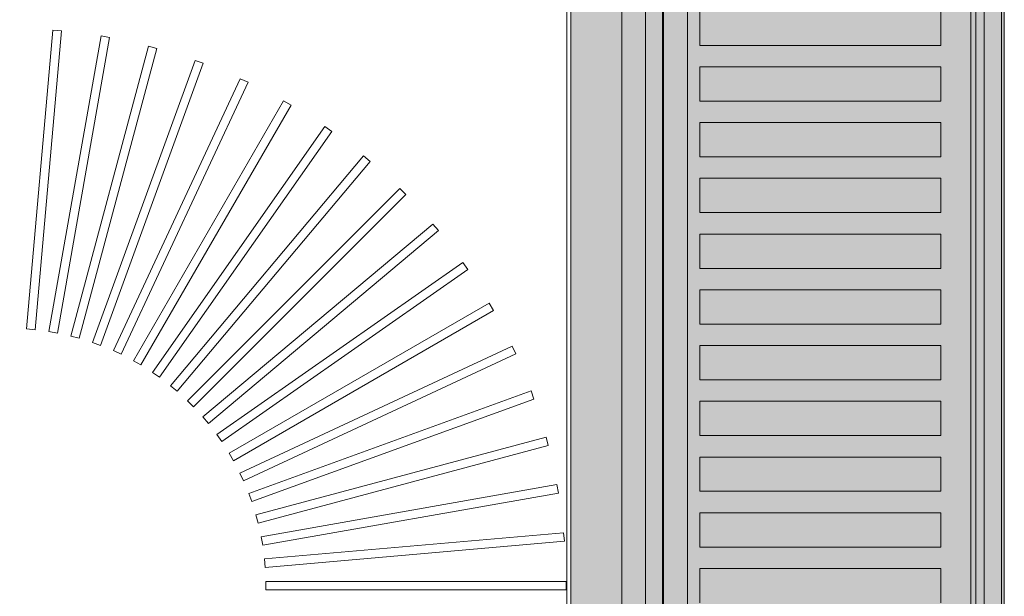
# Model space of a CAD drawing. Header units: millimetres. Extents: x -1131 to 37929, y -9154 to 9180.
# Tile 69 of 85: x 20553 to 20783, y 5261 to 5395. Entities that reach past the tile are written whole.
import ezdxf

# ---------------------------------------------------------------- set-up
doc = ezdxf.new("R2010")
doc.units = ezdxf.units.MM
doc.layers.add('GREYSCALE', color=9, linetype='Continuous', lineweight=0, true_color=0x808080)

# ---------------------------------------------------------------- blocks, each defined once
blk = doc.blocks.new('FLOOR PLAN')
at = {"layer": 'GREYSCALE', "ltscale": 0.25}
h = blk.add_hatch(color=256, dxfattribs=at)
h.dxf.hatch_style = 1
h.paths.add_polyline_path([(21062.97, 12139.25), (21062.97, 12060.09), (21164.25, 12060.09), (21164.25, 18121.51), (21062.97, 18121.51), (21062.97, 12212.62)])
for p, q in [((21163.58, 12069.11), (21163.58, 18149.45)), ((21164.25, 12060.09), (21164.25, 18121.51)), ((21061.98, 17995.41), (21061.98, 12069.11)), ((21062.97, 17967.96), (21062.97, 12060.09))]:
    blk.add_line(p, q, dxfattribs=at)
at = {"layer": 'GREYSCALE'}
for p, q in [((21074.88, 14968.01), (21074.88, 14266.31)), ((21084.4, 14216.19), (21084.4, 14617.16)), ((21159.58, 14617.16), (21159.58, 14216.19)), ((21093.1, 14542.98), (21093.1, 14551)), ((21149.4, 14551), (21149.4, 14542.98)), ((20941.89, 14546.58), (20935.78, 14476.68)), ((20941.89, 14546.58, 902.48), (20935.78, 14476.68, 902.48)), ((20943.89, 14546.4), (20941.89, 14546.58)), ((20943.89, 14546.4, 902.48), (20941.89, 14546.58, 902.48)), ((20937.77, 14476.5), (20943.89, 14546.4)), ((20937.77, 14476.5, 902.48), (20943.89, 14546.4, 902.48)), ((20953.17, 14545.18), (20940.99, 14476.08)), ((20953.17, 14545.18, 902.48), (20940.99, 14476.08, 902.48)), ((20942.96, 14475.73), (20955.15, 14544.83)), ((20942.96, 14475.73, 902.48), (20955.15, 14544.83, 902.48)), ((20955.15, 14544.83), (20953.17, 14545.18)), ((20955.15, 14544.83, 902.48), (20953.17, 14545.18, 902.48)), ((20964.29, 14542.81), (20946.13, 14475.03)), ((20964.29, 14542.81, 902.48), (20946.13, 14475.03, 902.48)), ((20948.07, 14474.51), (20966.23, 14542.29)), ((20948.07, 14474.51, 902.48), (20966.23, 14542.29, 902.48)), ((20966.23, 14542.29), (20964.29, 14542.81)), ((20966.23, 14542.29, 902.48), (20964.29, 14542.81, 902.48)), ((21149.4, 14542.98), (21093.1, 14542.98)), ((20975.16, 14539.47), (20951.16, 14473.53)), ((20975.16, 14539.47, 902.48), (20951.16, 14473.53, 902.48)), ((20953.05, 14472.85), (20977.04, 14538.79)), ((20953.05, 14472.85, 902.48), (20977.04, 14538.79, 902.48)), ((20977.04, 14538.79), (20975.16, 14539.47)), ((20977.04, 14538.79, 902.48), (20975.16, 14539.47, 902.48)), ((21093.1, 14529.95), (21093.1, 14537.97)), ((21093.1, 14537.97), (21149.4, 14537.97)), ((21149.4, 14537.97), (21149.4, 14529.95)), ((20985.7, 14535.2), (20956.04, 14471.61)), ((20985.7, 14535.2, 902.48), (20956.04, 14471.61, 902.48)), ((20987.51, 14534.35), (20985.7, 14535.2)), ((20987.51, 14534.35, 902.48), (20985.7, 14535.2, 902.48)), ((20957.86, 14470.76), (20987.51, 14534.35)), ((20957.86, 14470.76, 902.48), (20987.51, 14534.35, 902.48)), ((20995.82, 14530.03), (20960.74, 14469.26)), ((20995.82, 14530.03, 902.48), (20960.74, 14469.26, 902.48)), ((20962.47, 14468.26), (20997.56, 14529.03)), ((20962.47, 14468.26, 902.48), (20997.56, 14529.03, 902.48)), ((20997.56, 14529.03), (20995.82, 14530.03)), ((20997.56, 14529.03, 902.48), (20995.82, 14530.03, 902.48)), ((21149.4, 14529.95), (21093.1, 14529.95)), ((21005.46, 14523.99), (20965.21, 14466.52)), ((21005.46, 14523.99, 902.48), (20965.21, 14466.52, 902.48)), ((21007.1, 14522.84), (21005.46, 14523.99)), ((21007.1, 14522.84, 902.48), (21005.46, 14523.99, 902.48)), ((21093.1, 14516.91), (21093.1, 14524.93)), ((21093.1, 14524.93), (21149.4, 14524.93)), ((21149.4, 14524.93), (21149.4, 14516.91)), ((20966.85, 14465.37), (21007.1, 14522.84)), ((20966.85, 14465.37, 902.48), (21007.1, 14522.84, 902.48)), ((21014.53, 14517.14), (20969.43, 14463.39)), ((21014.53, 14517.14, 902.48), (20969.43, 14463.39, 902.48)), ((21016.07, 14515.85), (21014.53, 14517.14)), ((21016.07, 14515.85, 902.48), (21014.53, 14517.14, 902.48)), ((21149.4, 14516.91), (21093.1, 14516.91)), ((20970.96, 14462.1), (21016.07, 14515.85)), ((20970.96, 14462.1, 902.48), (21016.07, 14515.85, 902.48)), ((21093.1, 14503.88), (21093.1, 14511.9)), ((21093.1, 14511.9), (21149.4, 14511.9)), ((21149.4, 14511.9), (21149.4, 14503.88)), ((21022.97, 14509.53), (20973.35, 14459.91)), ((21022.97, 14509.53, 902.48), (20973.35, 14459.91, 902.48)), ((20974.77, 14458.49), (21024.39, 14508.11)), ((20974.77, 14458.49, 902.48), (21024.39, 14508.11, 902.48)), ((21024.39, 14508.11), (21022.97, 14509.53)), ((21024.39, 14508.11, 902.48), (21022.97, 14509.53, 902.48)), ((21149.4, 14503.88), (21093.1, 14503.88)), ((21030.72, 14501.2), (20976.96, 14456.1)), ((21030.72, 14501.2, 902.48), (20976.96, 14456.1, 902.48)), ((21032, 14499.67), (21030.72, 14501.2)), ((21032, 14499.67, 902.48), (21030.72, 14501.2, 902.48)), ((20978.25, 14454.56), (21032, 14499.67)), ((20978.25, 14454.56, 902.48), (21032, 14499.67, 902.48)), ((21093.1, 14490.85), (21093.1, 14498.87)), ((21093.1, 14498.87), (21149.4, 14498.87)), ((21149.4, 14498.87), (21149.4, 14490.85)), ((21037.71, 14492.24), (20980.23, 14451.99)), ((21037.71, 14492.24, 902.48), (20980.23, 14451.99, 902.48)), ((21038.86, 14490.6), (21037.71, 14492.24)), ((21038.86, 14490.6, 902.48), (21037.71, 14492.24, 902.48)), ((20981.38, 14450.35), (21038.86, 14490.6)), ((20981.38, 14450.35, 902.48), (21038.86, 14490.6, 902.48)), ((21149.4, 14490.85), (21093.1, 14490.85)), ((21093.1, 14477.82), (21093.1, 14485.84)), ((21093.1, 14485.84), (21149.4, 14485.84)), ((21149.4, 14485.84), (21149.4, 14477.82)), ((21043.89, 14482.7), (20983.12, 14447.61)), ((21043.89, 14482.7, 902.48), (20983.12, 14447.61, 902.48)), ((21044.89, 14480.96), (21043.89, 14482.7)), ((21044.89, 14480.96, 902.48), (21043.89, 14482.7, 902.48)), ((20984.12, 14445.88), (21044.89, 14480.96)), ((20984.12, 14445.88, 902.48), (21044.89, 14480.96, 902.48)), ((21149.4, 14477.82), (21093.1, 14477.82)), ((20935.78, 14476.68), (20937.77, 14476.5)), ((20935.78, 14476.68, 902.48), (20937.77, 14476.5, 902.48)), ((20940.99, 14476.08), (20942.96, 14475.73)), ((20940.99, 14476.08, 902.48), (20942.96, 14475.73, 902.48)), ((20946.13, 14475.03), (20948.07, 14474.51)), ((20946.13, 14475.03, 902.48), (20948.07, 14474.51, 902.48)), ((20951.16, 14473.53), (20953.05, 14472.85)), ((20951.16, 14473.53, 902.48), (20953.05, 14472.85, 902.48)), ((20956.04, 14471.61), (20957.86, 14470.76)), ((20956.04, 14471.61, 902.48), (20957.86, 14470.76, 902.48)), ((21049.21, 14472.65), (20985.62, 14443)), ((21049.21, 14472.65, 902.48), (20985.62, 14443, 902.48)), ((20986.47, 14441.18), (21050.06, 14470.84)), ((20986.47, 14441.18, 902.48), (21050.06, 14470.84, 902.48)), ((21050.06, 14470.84), (21049.21, 14472.65)), ((21050.06, 14470.84, 902.48), (21049.21, 14472.65, 902.48)), ((21093.1, 14464.79), (21093.1, 14472.81)), ((21093.1, 14472.81), (21149.4, 14472.81)), ((21149.4, 14472.81), (21149.4, 14464.79)), ((20960.74, 14469.26), (20962.47, 14468.26)), ((20960.74, 14469.26, 902.48), (20962.47, 14468.26, 902.48)), ((20965.21, 14466.52), (20966.85, 14465.37)), ((20965.21, 14466.52, 902.48), (20966.85, 14465.37, 902.48)), ((21149.4, 14464.79), (21093.1, 14464.79)), ((20969.43, 14463.39), (20970.96, 14462.1)), ((20969.43, 14463.39, 902.48), (20970.96, 14462.1, 902.48)), ((21053.65, 14462.18), (20987.71, 14438.18)), ((21053.65, 14462.18, 902.48), (20987.71, 14438.18, 902.48)), ((21054.33, 14460.3), (21053.65, 14462.18)), ((21054.33, 14460.3, 902.48), (21053.65, 14462.18, 902.48)), ((20973.35, 14459.91), (20974.77, 14458.49)), ((20973.35, 14459.91, 902.48), (20974.77, 14458.49, 902.48)), ((20988.39, 14436.3), (21054.33, 14460.3)), ((20988.39, 14436.3, 902.48), (21054.33, 14460.3, 902.48)), ((21093.1, 14451.76), (21093.1, 14459.78)), ((21093.1, 14459.78), (21149.4, 14459.78)), ((21149.4, 14459.78), (21149.4, 14451.76)), ((20976.96, 14456.1), (20978.25, 14454.56)), ((20976.96, 14456.1, 902.48), (20978.25, 14454.56, 902.48)), ((20980.23, 14451.99), (20981.38, 14450.35)), ((20980.23, 14451.99, 902.48), (20981.38, 14450.35, 902.48)), ((21057.15, 14451.37), (20989.37, 14433.21)), ((21057.15, 14451.37, 902.48), (20989.37, 14433.21, 902.48)), ((21057.67, 14449.43), (21057.15, 14451.37)), ((21057.67, 14449.43, 902.48), (21057.15, 14451.37, 902.48)), ((21149.4, 14451.76), (21093.1, 14451.76)), ((20983.12, 14447.61), (20984.12, 14445.88)), ((20983.12, 14447.61, 902.48), (20984.12, 14445.88, 902.48)), ((20989.89, 14431.27), (21057.67, 14449.43)), ((20989.89, 14431.27, 902.48), (21057.67, 14449.43, 902.48)), ((21093.1, 14438.73), (21093.1, 14446.74)), ((21093.1, 14446.74), (21149.4, 14446.74)), ((21149.4, 14446.74), (21149.4, 14438.73)), ((20985.62, 14443), (20986.47, 14441.18)), ((20985.62, 14443, 902.48), (20986.47, 14441.18, 902.48)), ((21059.69, 14440.29), (20990.59, 14428.1)), ((21059.69, 14440.29, 902.48), (20990.59, 14428.1, 902.48)), ((21060.04, 14438.31), (21059.69, 14440.29)), ((21060.04, 14438.31, 902.48), (21059.69, 14440.29, 902.48)), ((21149.4, 14438.73), (21093.1, 14438.73)), ((20987.71, 14438.18), (20988.39, 14436.3)), ((20987.71, 14438.18, 902.48), (20988.39, 14436.3, 902.48)), ((20990.94, 14426.13), (21060.04, 14438.31)), ((20990.94, 14426.13, 902.48), (21060.04, 14438.31, 902.48)), ((20989.37, 14433.21), (20989.89, 14431.27)), ((20989.37, 14433.21, 902.48), (20989.89, 14431.27, 902.48)), ((21093.1, 14425.69), (21093.1, 14433.71)), ((21093.1, 14433.71), (21149.4, 14433.71)), ((21149.4, 14433.71), (21149.4, 14425.69)), ((20990.59, 14428.1), (20990.94, 14426.13)), ((20990.59, 14428.1, 902.48), (20990.94, 14426.13, 902.48)), ((21061.26, 14429.03), (20991.36, 14422.91)), ((21061.26, 14429.03, 902.48), (20991.36, 14422.91, 902.48)), ((20991.54, 14420.92), (21061.44, 14427.03)), ((20991.54, 14420.92, 902.48), (21061.44, 14427.03, 902.48)), ((21061.44, 14427.03), (21061.26, 14429.03)), ((21061.44, 14427.03, 902.48), (21061.26, 14429.03, 902.48)), ((21149.4, 14425.69), (21093.1, 14425.69)), ((20991.36, 14422.91), (20991.54, 14420.92)), ((20991.36, 14422.91, 902.48), (20991.54, 14420.92, 902.48)), ((21093.1, 14412.66), (21093.1, 14420.68)), ((21093.1, 14420.68), (21149.4, 14420.68)), ((21149.4, 14420.68), (21149.4, 14412.66)), ((21061.85, 14417.67), (20991.68, 14417.67)), ((20991.68, 14417.67), (20991.68, 14415.67)), ((21061.85, 14417.67, 902.48), (20991.68, 14417.67, 902.48)), ((20991.68, 14417.67, 902.48), (20991.68, 14415.67, 902.48)), ((20991.68, 14415.67), (21061.85, 14415.67)), ((20991.68, 14415.67, 902.48), (21061.85, 14415.67, 902.48)), ((21061.85, 14415.67), (21061.85, 14417.67)), ((21061.85, 14415.67, 902.48), (21061.85, 14417.67, 902.48))]:
    blk.add_line(p, q, dxfattribs=at)
at = {"layer": 'GREYSCALE', "ltscale": 0.25, "invisible_edges": 5}
blk.add_3dface([(21080.39, 15018.13, 902.18), (21074.88, 14968.01, 902.18), (21074.88, 14266.31, 902.18), (21080.39, 14216.19, 902.18)], dxfattribs=at)
at = {"layer": 'GREYSCALE'}
for points in [[(21074.88, 14968.01, 902.18), (21074.88, 14266.31, 902.18), (20504.5, 14266.31, 902.18), (20504.5, 14968.01, 902.18)], [(21090.18, 14617.16, 917.22), (21156.39, 14617.16, 917.22), (21156.39, 14216.19, 917.22), (21090.18, 14216.19, 917.22)], [(21159.58, 14617.16, 919.24), (21159.58, 14617.16, 958.32), (21159.58, 14216.19, 958.32), (21159.58, 14216.19, 919.24)]]:
    blk.add_3dface(points, dxfattribs=at)
for points, invisible_edges in [([(21084.64, 14617.16, 920.32), (21084.43, 14617.16, 919.79), (21084.43, 14216.19, 919.79), (21084.64, 14216.19, 920.32)], 2), ([(21084.43, 14617.16, 919.79), (21084.43, 14617.16, 919.23), (21084.43, 14216.19, 919.23), (21084.43, 14216.19, 919.79)], 10), ([(21084.43, 14617.16, 919.23), (21084.65, 14617.16, 918.7), (21084.65, 14216.19, 918.7), (21084.43, 14216.19, 919.23)], 10), ([(21084.64, 14617.16, 920.32), (21088.62, 14617.16, 926.29), (21088.62, 14216.19, 926.29), (21084.64, 14216.19, 920.32)], 2), ([(21084.65, 14617.16, 918.7), (21085.05, 14617.16, 918.3), (21085.05, 14216.19, 918.3), (21084.65, 14216.19, 918.7)], 10), ([(21085.05, 14617.16, 918.3), (21086.28, 14617.16, 917.82), (21086.28, 14216.19, 917.82), (21085.05, 14216.19, 918.3)], 10), ([(21086.28, 14617.16, 917.82), (21087.55, 14617.16, 917.47), (21087.55, 14216.19, 917.47), (21086.28, 14216.19, 917.82)], 10), ([(21087.55, 14617.16, 917.47), (21088.86, 14617.16, 917.27), (21088.86, 14216.19, 917.27), (21087.55, 14216.19, 917.47)], 10), ([(21088.86, 14617.16, 917.27), (21090.18, 14617.16, 917.22), (21090.18, 14216.19, 917.22), (21088.86, 14216.19, 917.27)], 8), ([(21156.39, 14617.16, 917.22), (21157.07, 14617.16, 917.2), (21157.07, 14216.19, 917.2), (21156.39, 14216.19, 917.22)], 2), ([(21157.07, 14617.16, 917.2), (21157.73, 14617.16, 917.29), (21157.73, 14216.19, 917.29), (21157.07, 14216.19, 917.2)], 10), ([(21158.36, 14617.16, 960.16), (21157.6, 14617.16, 960.32), (21157.6, 14216.19, 960.32), (21158.36, 14216.19, 960.16)], 8), ([(21157.73, 14617.16, 917.29), (21158.37, 14617.16, 917.49), (21158.37, 14216.19, 917.49), (21157.73, 14216.19, 917.29)], 10), ([(21159, 14617.16, 959.73), (21158.36, 14617.16, 960.16), (21158.36, 14216.19, 960.16), (21159, 14216.19, 959.73)], 10), ([(21158.37, 14617.16, 917.49), (21158.97, 14617.16, 917.79), (21158.97, 14216.19, 917.79), (21158.37, 14216.19, 917.49)], 10), ([(21158.97, 14617.16, 917.79), (21159.23, 14617.16, 918.1), (21159.23, 14216.19, 918.1), (21158.97, 14216.19, 917.79)], 10), ([(21159.43, 14617.16, 959.08), (21159, 14617.16, 959.73), (21159, 14216.19, 959.73), (21159.43, 14216.19, 959.08)], 10), ([(21159.23, 14617.16, 918.1), (21159.42, 14617.16, 918.45), (21159.42, 14216.19, 918.45), (21159.23, 14216.19, 918.1)], 10), ([(21159.42, 14617.16, 918.45), (21159.54, 14617.16, 918.84), (21159.54, 14216.19, 918.84), (21159.42, 14216.19, 918.45)], 10), ([(21159.58, 14617.16, 958.32), (21159.43, 14617.16, 959.08), (21159.43, 14216.19, 959.08), (21159.58, 14216.19, 958.32)], 2), ([(21159.54, 14617.16, 918.84), (21159.58, 14617.16, 919.24), (21159.58, 14216.19, 919.24), (21159.54, 14216.19, 918.84)], 8), ([(21088.62, 14551, 926.29), (21088.62, 14542.98, 926.29), (21093.1, 14542.98, 931.88), (21093.1, 14551, 931.88)], 11), ([(21149.4, 14551, 960.08), (21149.4, 14542.98, 960.08), (21157.6, 14542.98, 960.32), (21157.6, 14551, 960.32)], 10), ([(21093.1, 14542.98, 931.88), (21098.05, 14542.98, 937.08), (21098.05, 14537.97, 937.08), (21093.1, 14537.97, 931.88)], 10), ([(21098.05, 14542.98, 937.08), (21103.43, 14542.98, 941.82), (21103.43, 14537.97, 941.82), (21098.05, 14537.97, 937.08)], 10), ([(21103.43, 14542.98, 941.82), (21109.2, 14542.98, 946.09), (21109.2, 14537.97, 946.09), (21103.43, 14537.97, 941.82)], 10), ([(21109.2, 14542.98, 946.09), (21115.31, 14542.98, 949.84), (21115.31, 14537.97, 949.84), (21109.2, 14537.97, 946.09)], 10), ([(21115.31, 14542.98, 949.84), (21121.72, 14542.98, 953.05), (21121.72, 14537.97, 953.05), (21115.31, 14537.97, 949.84)], 10), ([(21121.72, 14542.98, 953.05), (21128.39, 14542.98, 955.7), (21128.39, 14537.97, 955.7), (21121.72, 14537.97, 953.05)], 10), ([(21128.39, 14542.98, 955.7), (21135.25, 14542.98, 957.76), (21135.25, 14537.97, 957.76), (21128.39, 14537.97, 955.7)], 10), ([(21135.25, 14542.98, 957.76), (21142.28, 14542.98, 959.23), (21142.28, 14537.97, 959.23), (21135.25, 14537.97, 957.76)], 10), ([(21142.28, 14542.98, 959.23), (21149.4, 14542.98, 960.08), (21149.4, 14537.97, 960.08), (21142.28, 14537.97, 959.23)], 10), ([(21157.6, 14542.98, 960.32), (21157.6, 14537.97, 960.32), (21149.4, 14537.97, 960.08), (21149.4, 14542.98, 960.08)], 14), ([(21088.62, 14537.97, 926.29), (21088.62, 14529.95, 926.29), (21093.1, 14529.95, 931.88), (21093.1, 14537.97, 931.88)], 11), ([(21149.4, 14537.97, 960.08), (21149.4, 14529.95, 960.08), (21157.6, 14529.95, 960.32), (21157.6, 14537.97, 960.32)], 10), ([(21093.1, 14529.95, 931.88), (21098.05, 14529.95, 937.08), (21098.05, 14524.93, 937.08), (21093.1, 14524.93, 931.88)], 10), ([(21098.05, 14529.95, 937.08), (21103.43, 14529.95, 941.82), (21103.43, 14524.93, 941.82), (21098.05, 14524.93, 937.08)], 10), ([(21103.43, 14529.95, 941.82), (21109.2, 14529.95, 946.09), (21109.2, 14524.93, 946.09), (21103.43, 14524.93, 941.82)], 10), ([(21109.2, 14529.95, 946.09), (21115.31, 14529.95, 949.84), (21115.31, 14524.93, 949.84), (21109.2, 14524.93, 946.09)], 10), ([(21115.31, 14529.95, 949.84), (21121.72, 14529.95, 953.05), (21121.72, 14524.93, 953.05), (21115.31, 14524.93, 949.84)], 10), ([(21121.72, 14529.95, 953.05), (21128.39, 14529.95, 955.7), (21128.39, 14524.93, 955.7), (21121.72, 14524.93, 953.05)], 10), ([(21128.39, 14529.95, 955.7), (21135.25, 14529.95, 957.76), (21135.25, 14524.93, 957.76), (21128.39, 14524.93, 955.7)], 10), ([(21135.25, 14529.95, 957.76), (21142.28, 14529.95, 959.23), (21142.28, 14524.93, 959.23), (21135.25, 14524.93, 957.76)], 10), ([(21142.28, 14529.95, 959.23), (21149.4, 14529.95, 960.08), (21149.4, 14524.93, 960.08), (21142.28, 14524.93, 959.23)], 10), ([(21157.6, 14529.95, 960.32), (21157.6, 14524.93, 960.32), (21149.4, 14524.93, 960.08), (21149.4, 14529.95, 960.08)], 14), ([(21088.62, 14524.93, 926.29), (21088.62, 14516.91, 926.29), (21093.1, 14516.91, 931.88), (21093.1, 14524.93, 931.88)], 11), ([(21149.4, 14524.93, 960.08), (21149.4, 14516.91, 960.08), (21157.6, 14516.91, 960.32), (21157.6, 14524.93, 960.32)], 10), ([(21093.1, 14516.91, 931.88), (21098.05, 14516.91, 937.08), (21098.05, 14511.9, 937.08), (21093.1, 14511.9, 931.88)], 10), ([(21098.05, 14516.91, 937.08), (21103.43, 14516.91, 941.82), (21103.43, 14511.9, 941.82), (21098.05, 14511.9, 937.08)], 10), ([(21103.43, 14516.91, 941.82), (21109.2, 14516.91, 946.09), (21109.2, 14511.9, 946.09), (21103.43, 14511.9, 941.82)], 10), ([(21109.2, 14516.91, 946.09), (21115.31, 14516.91, 949.84), (21115.31, 14511.9, 949.84), (21109.2, 14511.9, 946.09)], 10), ([(21115.31, 14516.91, 949.84), (21121.72, 14516.91, 953.05), (21121.72, 14511.9, 953.05), (21115.31, 14511.9, 949.84)], 10), ([(21121.72, 14516.91, 953.05), (21128.39, 14516.91, 955.7), (21128.39, 14511.9, 955.7), (21121.72, 14511.9, 953.05)], 10), ([(21128.39, 14516.91, 955.7), (21135.25, 14516.91, 957.76), (21135.25, 14511.9, 957.76), (21128.39, 14511.9, 955.7)], 10), ([(21135.25, 14516.91, 957.76), (21142.28, 14516.91, 959.23), (21142.28, 14511.9, 959.23), (21135.25, 14511.9, 957.76)], 10), ([(21142.28, 14516.91, 959.23), (21149.4, 14516.91, 960.08), (21149.4, 14511.9, 960.08), (21142.28, 14511.9, 959.23)], 10), ([(21157.6, 14516.91, 960.32), (21157.6, 14511.9, 960.32), (21149.4, 14511.9, 960.08), (21149.4, 14516.91, 960.08)], 14), ([(21088.62, 14511.9, 926.29), (21088.62, 14503.88, 926.29), (21093.1, 14503.88, 931.88), (21093.1, 14511.9, 931.88)], 11), ([(21149.4, 14511.9, 960.08), (21149.4, 14503.88, 960.08), (21157.6, 14503.88, 960.32), (21157.6, 14511.9, 960.32)], 10), ([(21093.1, 14503.88, 931.88), (21098.05, 14503.88, 937.08), (21098.05, 14498.87, 937.08), (21093.1, 14498.87, 931.88)], 10), ([(21098.05, 14503.88, 937.08), (21103.43, 14503.88, 941.82), (21103.43, 14498.87, 941.82), (21098.05, 14498.87, 937.08)], 10), ([(21103.43, 14503.88, 941.82), (21109.2, 14503.88, 946.09), (21109.2, 14498.87, 946.09), (21103.43, 14498.87, 941.82)], 10), ([(21109.2, 14503.88, 946.09), (21115.31, 14503.88, 949.84), (21115.31, 14498.87, 949.84), (21109.2, 14498.87, 946.09)], 10), ([(21115.31, 14503.88, 949.84), (21121.72, 14503.88, 953.05), (21121.72, 14498.87, 953.05), (21115.31, 14498.87, 949.84)], 10), ([(21121.72, 14503.88, 953.05), (21128.39, 14503.88, 955.7), (21128.39, 14498.87, 955.7), (21121.72, 14498.87, 953.05)], 10), ([(21128.39, 14503.88, 955.7), (21135.25, 14503.88, 957.76), (21135.25, 14498.87, 957.76), (21128.39, 14498.87, 955.7)], 10), ([(21135.25, 14503.88, 957.76), (21142.28, 14503.88, 959.23), (21142.28, 14498.87, 959.23), (21135.25, 14498.87, 957.76)], 10), ([(21142.28, 14503.88, 959.23), (21149.4, 14503.88, 960.08), (21149.4, 14498.87, 960.08), (21142.28, 14498.87, 959.23)], 10), ([(21157.6, 14503.88, 960.32), (21157.6, 14498.87, 960.32), (21149.4, 14498.87, 960.08), (21149.4, 14503.88, 960.08)], 14), ([(21088.62, 14498.87, 926.29), (21088.62, 14490.85, 926.29), (21093.1, 14490.85, 931.88), (21093.1, 14498.87, 931.88)], 11), ([(21149.4, 14498.87, 960.08), (21149.4, 14490.85, 960.08), (21157.6, 14490.85, 960.32), (21157.6, 14498.87, 960.32)], 10), ([(21093.1, 14490.85, 931.88), (21098.05, 14490.85, 937.08), (21098.05, 14485.84, 937.08), (21093.1, 14485.84, 931.88)], 10), ([(21098.05, 14490.85, 937.08), (21103.43, 14490.85, 941.82), (21103.43, 14485.84, 941.82), (21098.05, 14485.84, 937.08)], 10), ([(21103.43, 14490.85, 941.82), (21109.2, 14490.85, 946.09), (21109.2, 14485.84, 946.09), (21103.43, 14485.84, 941.82)], 10), ([(21109.2, 14490.85, 946.09), (21115.31, 14490.85, 949.84), (21115.31, 14485.84, 949.84), (21109.2, 14485.84, 946.09)], 10), ([(21115.31, 14490.85, 949.84), (21121.72, 14490.85, 953.05), (21121.72, 14485.84, 953.05), (21115.31, 14485.84, 949.84)], 10), ([(21121.72, 14490.85, 953.05), (21128.39, 14490.85, 955.7), (21128.39, 14485.84, 955.7), (21121.72, 14485.84, 953.05)], 10), ([(21128.39, 14490.85, 955.7), (21135.25, 14490.85, 957.76), (21135.25, 14485.84, 957.76), (21128.39, 14485.84, 955.7)], 10), ([(21135.25, 14490.85, 957.76), (21142.28, 14490.85, 959.23), (21142.28, 14485.84, 959.23), (21135.25, 14485.84, 957.76)], 10), ([(21142.28, 14490.85, 959.23), (21149.4, 14490.85, 960.08), (21149.4, 14485.84, 960.08), (21142.28, 14485.84, 959.23)], 10), ([(21157.6, 14490.85, 960.32), (21157.6, 14485.84, 960.32), (21149.4, 14485.84, 960.08), (21149.4, 14490.85, 960.08)], 14), ([(21088.62, 14485.84, 926.29), (21088.62, 14477.82, 926.29), (21093.1, 14477.82, 931.88), (21093.1, 14485.84, 931.88)], 11), ([(21149.4, 14485.84, 960.08), (21149.4, 14477.82, 960.08), (21157.6, 14477.82, 960.32), (21157.6, 14485.84, 960.32)], 10), ([(21093.1, 14477.82, 931.88), (21098.05, 14477.82, 937.08), (21098.05, 14472.81, 937.08), (21093.1, 14472.81, 931.88)], 10), ([(21098.05, 14477.82, 937.08), (21103.43, 14477.82, 941.82), (21103.43, 14472.81, 941.82), (21098.05, 14472.81, 937.08)], 10), ([(21103.43, 14477.82, 941.82), (21109.2, 14477.82, 946.09), (21109.2, 14472.81, 946.09), (21103.43, 14472.81, 941.82)], 10), ([(21109.2, 14477.82, 946.09), (21115.31, 14477.82, 949.84), (21115.31, 14472.81, 949.84), (21109.2, 14472.81, 946.09)], 10), ([(21115.31, 14477.82, 949.84), (21121.72, 14477.82, 953.05), (21121.72, 14472.81, 953.05), (21115.31, 14472.81, 949.84)], 10), ([(21121.72, 14477.82, 953.05), (21128.39, 14477.82, 955.7), (21128.39, 14472.81, 955.7), (21121.72, 14472.81, 953.05)], 10), ([(21128.39, 14477.82, 955.7), (21135.25, 14477.82, 957.76), (21135.25, 14472.81, 957.76), (21128.39, 14472.81, 955.7)], 10), ([(21135.25, 14477.82, 957.76), (21142.28, 14477.82, 959.23), (21142.28, 14472.81, 959.23), (21135.25, 14472.81, 957.76)], 10), ([(21142.28, 14477.82, 959.23), (21149.4, 14477.82, 960.08), (21149.4, 14472.81, 960.08), (21142.28, 14472.81, 959.23)], 10), ([(21157.6, 14477.82, 960.32), (21157.6, 14472.81, 960.32), (21149.4, 14472.81, 960.08), (21149.4, 14477.82, 960.08)], 14), ([(21088.62, 14472.81, 926.29), (21088.62, 14464.79, 926.29), (21093.1, 14464.79, 931.88), (21093.1, 14472.81, 931.88)], 11), ([(21149.4, 14472.81, 960.08), (21149.4, 14464.79, 960.08), (21157.6, 14464.79, 960.32), (21157.6, 14472.81, 960.32)], 10), ([(21093.1, 14464.79, 931.88), (21098.05, 14464.79, 937.08), (21098.05, 14459.78, 937.08), (21093.1, 14459.78, 931.88)], 10), ([(21098.05, 14464.79, 937.08), (21103.43, 14464.79, 941.82), (21103.43, 14459.78, 941.82), (21098.05, 14459.78, 937.08)], 10), ([(21103.43, 14464.79, 941.82), (21109.2, 14464.79, 946.09), (21109.2, 14459.78, 946.09), (21103.43, 14459.78, 941.82)], 10), ([(21109.2, 14464.79, 946.09), (21115.31, 14464.79, 949.84), (21115.31, 14459.78, 949.84), (21109.2, 14459.78, 946.09)], 10), ([(21115.31, 14464.79, 949.84), (21121.72, 14464.79, 953.05), (21121.72, 14459.78, 953.05), (21115.31, 14459.78, 949.84)], 10), ([(21121.72, 14464.79, 953.05), (21128.39, 14464.79, 955.7), (21128.39, 14459.78, 955.7), (21121.72, 14459.78, 953.05)], 10), ([(21128.39, 14464.79, 955.7), (21135.25, 14464.79, 957.76), (21135.25, 14459.78, 957.76), (21128.39, 14459.78, 955.7)], 10), ([(21135.25, 14464.79, 957.76), (21142.28, 14464.79, 959.23), (21142.28, 14459.78, 959.23), (21135.25, 14459.78, 957.76)], 10), ([(21142.28, 14464.79, 959.23), (21149.4, 14464.79, 960.08), (21149.4, 14459.78, 960.08), (21142.28, 14459.78, 959.23)], 10), ([(21157.6, 14464.79, 960.32), (21157.6, 14459.78, 960.32), (21149.4, 14459.78, 960.08), (21149.4, 14464.79, 960.08)], 14), ([(21088.62, 14459.78, 926.29), (21088.62, 14451.76, 926.29), (21093.1, 14451.76, 931.88), (21093.1, 14459.78, 931.88)], 11), ([(21149.4, 14459.78, 960.08), (21149.4, 14451.76, 960.08), (21157.6, 14451.76, 960.32), (21157.6, 14459.78, 960.32)], 10), ([(21093.1, 14451.76, 931.88), (21098.05, 14451.76, 937.08), (21098.05, 14446.74, 937.08), (21093.1, 14446.74, 931.88)], 10), ([(21098.05, 14451.76, 937.08), (21103.43, 14451.76, 941.82), (21103.43, 14446.74, 941.82), (21098.05, 14446.74, 937.08)], 10), ([(21103.43, 14451.76, 941.82), (21109.2, 14451.76, 946.09), (21109.2, 14446.74, 946.09), (21103.43, 14446.74, 941.82)], 10), ([(21109.2, 14451.76, 946.09), (21115.31, 14451.76, 949.84), (21115.31, 14446.74, 949.84), (21109.2, 14446.74, 946.09)], 10), ([(21115.31, 14451.76, 949.84), (21121.72, 14451.76, 953.05), (21121.72, 14446.74, 953.05), (21115.31, 14446.74, 949.84)], 10), ([(21121.72, 14451.76, 953.05), (21128.39, 14451.76, 955.7), (21128.39, 14446.74, 955.7), (21121.72, 14446.74, 953.05)], 10), ([(21128.39, 14451.76, 955.7), (21135.25, 14451.76, 957.76), (21135.25, 14446.74, 957.76), (21128.39, 14446.74, 955.7)], 10), ([(21135.25, 14451.76, 957.76), (21142.28, 14451.76, 959.23), (21142.28, 14446.74, 959.23), (21135.25, 14446.74, 957.76)], 10), ([(21142.28, 14451.76, 959.23), (21149.4, 14451.76, 960.08), (21149.4, 14446.74, 960.08), (21142.28, 14446.74, 959.23)], 10), ([(21157.6, 14451.76, 960.32), (21157.6, 14446.74, 960.32), (21149.4, 14446.74, 960.08), (21149.4, 14451.76, 960.08)], 14), ([(21088.62, 14446.74, 926.29), (21088.62, 14438.73, 926.29), (21093.1, 14438.73, 931.88), (21093.1, 14446.74, 931.88)], 11), ([(21149.4, 14446.74, 960.08), (21149.4, 14438.73, 960.08), (21157.6, 14438.73, 960.32), (21157.6, 14446.74, 960.32)], 10), ([(21093.1, 14438.73, 931.88), (21098.05, 14438.73, 937.08), (21098.05, 14433.71, 937.08), (21093.1, 14433.71, 931.88)], 10), ([(21098.05, 14438.73, 937.08), (21103.43, 14438.73, 941.82), (21103.43, 14433.71, 941.82), (21098.05, 14433.71, 937.08)], 10), ([(21103.43, 14438.73, 941.82), (21109.2, 14438.73, 946.09), (21109.2, 14433.71, 946.09), (21103.43, 14433.71, 941.82)], 10), ([(21109.2, 14438.73, 946.09), (21115.31, 14438.73, 949.84), (21115.31, 14433.71, 949.84), (21109.2, 14433.71, 946.09)], 10), ([(21115.31, 14438.73, 949.84), (21121.72, 14438.73, 953.05), (21121.72, 14433.71, 953.05), (21115.31, 14433.71, 949.84)], 10), ([(21121.72, 14438.73, 953.05), (21128.39, 14438.73, 955.7), (21128.39, 14433.71, 955.7), (21121.72, 14433.71, 953.05)], 10), ([(21128.39, 14438.73, 955.7), (21135.25, 14438.73, 957.76), (21135.25, 14433.71, 957.76), (21128.39, 14433.71, 955.7)], 10), ([(21135.25, 14438.73, 957.76), (21142.28, 14438.73, 959.23), (21142.28, 14433.71, 959.23), (21135.25, 14433.71, 957.76)], 10), ([(21142.28, 14438.73, 959.23), (21149.4, 14438.73, 960.08), (21149.4, 14433.71, 960.08), (21142.28, 14433.71, 959.23)], 10), ([(21157.6, 14438.73, 960.32), (21157.6, 14433.71, 960.32), (21149.4, 14433.71, 960.08), (21149.4, 14438.73, 960.08)], 14), ([(21088.62, 14433.71, 926.29), (21088.62, 14425.69, 926.29), (21093.1, 14425.69, 931.88), (21093.1, 14433.71, 931.88)], 11), ([(21149.4, 14433.71, 960.08), (21149.4, 14425.69, 960.08), (21157.6, 14425.69, 960.32), (21157.6, 14433.71, 960.32)], 10), ([(21093.1, 14425.69, 931.88), (21098.05, 14425.69, 937.08), (21098.05, 14420.68, 937.08), (21093.1, 14420.68, 931.88)], 10), ([(21098.05, 14425.69, 937.08), (21103.43, 14425.69, 941.82), (21103.43, 14420.68, 941.82), (21098.05, 14420.68, 937.08)], 10), ([(21103.43, 14425.69, 941.82), (21109.2, 14425.69, 946.09), (21109.2, 14420.68, 946.09), (21103.43, 14420.68, 941.82)], 10), ([(21109.2, 14425.69, 946.09), (21115.31, 14425.69, 949.84), (21115.31, 14420.68, 949.84), (21109.2, 14420.68, 946.09)], 10), ([(21115.31, 14425.69, 949.84), (21121.72, 14425.69, 953.05), (21121.72, 14420.68, 953.05), (21115.31, 14420.68, 949.84)], 10), ([(21121.72, 14425.69, 953.05), (21128.39, 14425.69, 955.7), (21128.39, 14420.68, 955.7), (21121.72, 14420.68, 953.05)], 10), ([(21128.39, 14425.69, 955.7), (21135.25, 14425.69, 957.76), (21135.25, 14420.68, 957.76), (21128.39, 14420.68, 955.7)], 10), ([(21135.25, 14425.69, 957.76), (21142.28, 14425.69, 959.23), (21142.28, 14420.68, 959.23), (21135.25, 14420.68, 957.76)], 10), ([(21142.28, 14425.69, 959.23), (21149.4, 14425.69, 960.08), (21149.4, 14420.68, 960.08), (21142.28, 14420.68, 959.23)], 10), ([(21157.6, 14425.69, 960.32), (21157.6, 14420.68, 960.32), (21149.4, 14420.68, 960.08), (21149.4, 14425.69, 960.08)], 14), ([(21088.62, 14420.68, 926.29), (21088.62, 14412.66, 926.29), (21093.1, 14412.66, 931.88), (21093.1, 14420.68, 931.88)], 11), ([(21149.4, 14420.68, 960.08), (21149.4, 14412.66, 960.08), (21157.6, 14412.66, 960.32), (21157.6, 14420.68, 960.32)], 10)]:
    blk.add_3dface(points, dxfattribs=dict(at, invisible_edges=invisible_edges))

msp = doc.modelspace()

# ---------------------------------------------------------------- block references
at = {"layer": 'GREYSCALE'}
msp.add_blockref('FLOOR PLAN', (-381.03, -9153.54), dxfattribs=at)

doc.saveas('drawing.dxf')
